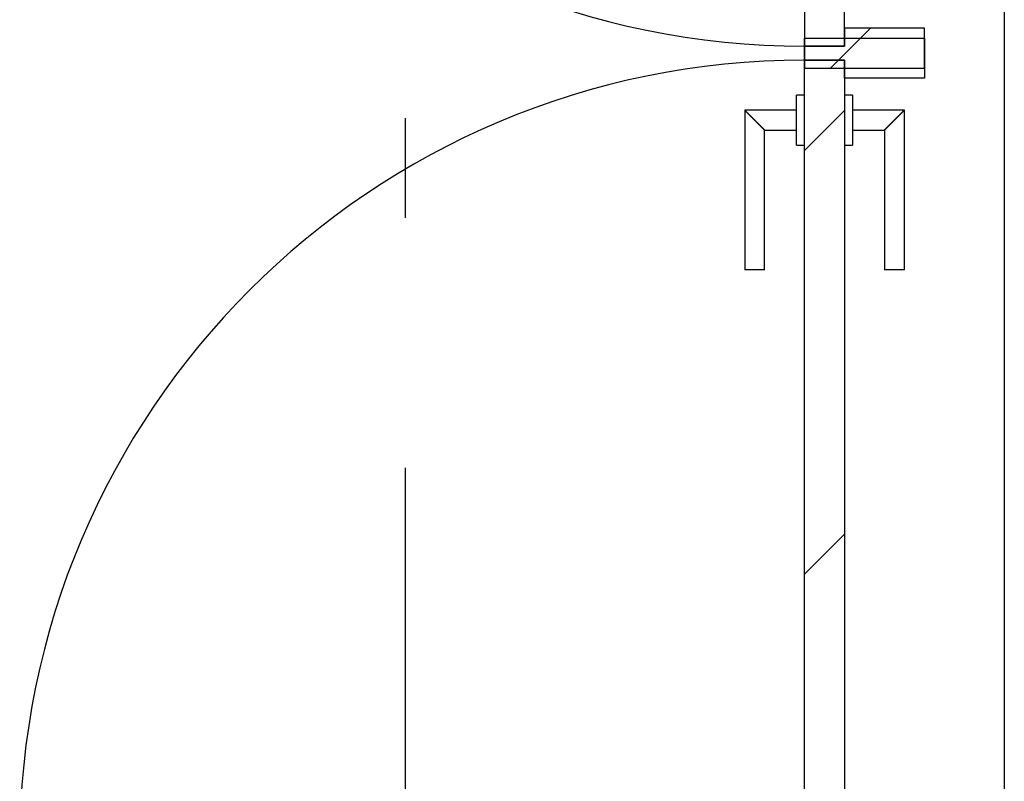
# Model space of a CAD drawing. Extents: x 2 to 87, y -108 to 11.
# Tile 55 of 256: x 27.042 to 28.028, y -78.022 to -77.259. Entities that reach past the tile are written whole.
import ezdxf

# ---------------------------------------------------------------- set-up
doc = ezdxf.new("R2010")
doc.units = 0
doc.header["$MEASUREMENT"] = 0
doc.linetypes.add('DASHDOT', pattern=[1, 0.5, -0.25, 0, -0.25])
for name, color, linetype in [('13', 7, 'CONTINUOUS'), ('16', 7, 'CONTINUOUS'), ('30', 7, 'CONTINUOUS'), ('5', 7, 'CONTINUOUS'), ('8', 7, 'CONTINUOUS')]:
    doc.layers.add(name, color=color, linetype=linetype)

msp = doc.modelspace()

# ---------------------------------------------------------------- linework, layer by layer
at = {"layer": '13', "color": 62, "linetype": 'Continuous'}
msp.add_line((28.0276, -76.4775), (28.0276, -78.1075), dxfattribs=at)
at = {"layer": '16', "color": 62, "linetype": 'Continuous'}
for centre, start, end in [((27.8276, -76.4995), 180, 270), ((27.8276, -78.0855), 90, 180)]:
    msp.add_arc(centre, 0.786, start, end, dxfattribs=at)
at = {"layer": '30', "color": 62, "linetype": 'Continuous'}
for p, q in [((27.9476, -77.2675), (27.8676, -77.2675)), ((27.8676, -77.2675), (27.8676, -77.2855)), ((27.9476, -77.3075), (27.9476, -77.2675)), ((27.8276, -77.2775), (27.9476, -77.2775)), ((27.8276, -77.2995), (27.8276, -77.2775)), ((27.9476, -77.2775), (27.9476, -77.3175)), ((27.8676, -77.2855), (27.8276, -77.2855)), ((27.8276, -77.2855), (27.8276, -77.3075)), ((27.8676, -77.2995), (27.8276, -77.2995)), ((27.8676, -77.3175), (27.8676, -77.2995)), ((27.8276, -77.3075), (27.9476, -77.3075)), ((27.9476, -77.3175), (27.8676, -77.3175))]:
    msp.add_line(p, q, dxfattribs=at)
at = {"layer": '5', "color": 7, "linetype": 'DASHDOT'}
msp.add_line((27.4276, -7.3075), (27.4276, -96.5075), dxfattribs=at)
at = {"layer": '8', "color": 62, "linetype": 'Continuous'}
for p, q in [((27.8276, -76.4995), (27.8276, -77.2855)), ((27.8676, -77.2855), (27.8676, -76.4995)), ((27.8535, -77.3075), (27.8935, -77.2675)), ((27.8615, -77.2995), (27.8835, -77.2775)), ((27.8276, -77.2855), (27.8676, -77.2855)), ((27.8276, -77.2995), (27.8676, -77.2995)), ((27.8276, -78.0855), (27.8276, -77.2995)), ((27.8676, -77.2995), (27.8676, -78.0855)), ((27.8276, -77.3345), (27.8196, -77.3345)), ((27.8196, -77.3845), (27.8196, -77.3345)), ((27.8756, -77.3345), (27.8676, -77.3345)), ((27.8756, -77.3345), (27.8756, -77.3845)), ((27.8196, -77.3495), (27.7676, -77.3495)), ((27.7676, -77.3495), (27.7676, -77.5095)), ((27.8276, -77.39), (27.8676, -77.35)), ((27.9276, -77.3495), (27.8756, -77.3495)), ((27.9276, -77.5095), (27.9276, -77.3495)), ((27.7876, -77.3695), (27.8196, -77.3695)), ((27.7876, -77.5095), (27.7876, -77.3695)), ((27.8756, -77.3695), (27.9076, -77.3695)), ((27.9076, -77.3695), (27.9076, -77.5095)), ((27.8196, -77.3845), (27.8276, -77.3845)), ((27.8676, -77.3845), (27.8756, -77.3845)), ((27.7876, -77.5095), (27.7676, -77.5095)), ((27.9276, -77.5095), (27.9076, -77.5095)), ((27.8276, -77.8142), (27.8676, -77.7742))]:
    msp.add_line(p, q, dxfattribs=at)
for points in [[(27.7676, -77.3495), (27.7677, -77.3495), (27.7677, -77.3496), (27.7677, -77.3496), (27.7677, -77.3496), (27.7677, -77.3496), (27.7677, -77.3496), (27.7677, -77.3496), (27.7677, -77.3496), (27.7677, -77.3496), (27.7677, -77.3496), (27.7677, -77.3496), (27.7677, -77.3496), (27.7677, -77.3496), (27.7677, -77.3496), (27.7677, -77.3496), (27.7677, -77.3496), (27.7677, -77.3496), (27.7677, -77.3496), (27.7677, -77.3496), (27.7677, -77.3496), (27.7677, -77.3496), (27.7677, -77.3496), (27.7677, -77.3496), (27.7677, -77.3496), (27.7677, -77.3496), (27.7677, -77.3496), (27.7677, -77.3496), (27.7677, -77.3496), (27.7678, -77.3497), (27.7678, -77.3497), (27.7678, -77.3497), (27.7678, -77.3497), (27.7678, -77.3497), (27.7678, -77.3497), (27.7678, -77.3497), (27.7678, -77.3497), (27.7678, -77.3497), (27.7678, -77.3497), (27.7678, -77.3497), (27.7678, -77.3497), (27.7678, -77.3497), (27.7678, -77.3497), (27.7678, -77.3497), (27.7678, -77.3497), (27.7678, -77.3497), (27.7678, -77.3497), (27.7679, -77.3497), (27.7679, -77.3498), (27.7679, -77.3498), (27.7679, -77.3498), (27.7679, -77.3498), (27.7679, -77.3498), (27.7679, -77.3498), (27.7679, -77.3498), (27.7679, -77.3498), (27.7679, -77.3498), (27.7679, -77.3498), (27.7679, -77.3498), (27.7679, -77.3498), (27.7679, -77.3498), (27.7679, -77.3498), (27.7679, -77.3498), (27.768, -77.3499), (27.7681, -77.35), (27.7681, -77.35), (27.7681, -77.35), (27.7681, -77.35), (27.7681, -77.35), (27.7681, -77.35), (27.7681, -77.35), (27.7681, -77.35), (27.7681, -77.35), (27.7681, -77.35), (27.7681, -77.35), (27.7682, -77.35), (27.7682, -77.3501), (27.7682, -77.3501), (27.7682, -77.3501), (27.7682, -77.3501), (27.7682, -77.3501), (27.7682, -77.3501), (27.7682, -77.3501), (27.7682, -77.3501), (27.7682, -77.3501), (27.7682, -77.3501), (27.7683, -77.3502), (27.7683, -77.3502), (27.7683, -77.3502), (27.7683, -77.3502), (27.7683, -77.3502), (27.7683, -77.3502), (27.7683, -77.3502), (27.7683, -77.3502), (27.7683, -77.3502), (27.7683, -77.3502), (27.7684, -77.3503), (27.7684, -77.3503), (27.7684, -77.3503), (27.7684, -77.3503), (27.7684, -77.3503), (27.7684, -77.3503), (27.7684, -77.3503), (27.7684, -77.3503), (27.7684, -77.3503), (27.7684, -77.3503), (27.7685, -77.3504), (27.7685, -77.3504), (27.7685, -77.3504), (27.7685, -77.3504), (27.7685, -77.3504), (27.7685, -77.3504), (27.7685, -77.3504), (27.7685, -77.3504), (27.7686, -77.3505), (27.7686, -77.3505), (27.7686, -77.3505), (27.7686, -77.3505), (27.7686, -77.3505), (27.7686, -77.3505), (27.7686, -77.3505), (27.7686, -77.3505), (27.7686, -77.3505), (27.7687, -77.3506), (27.7687, -77.3506), (27.7687, -77.3506), (27.7687, -77.3506), (27.7687, -77.3506), (27.7687, -77.3506), (27.7687, -77.3506), (27.7687, -77.3506), (27.7688, -77.3507), (27.7688, -77.3507), (27.7688, -77.3507), (27.7688, -77.3507), (27.7688, -77.3507), (27.7688, -77.3507), (27.7688, -77.3507), (27.7688, -77.3507), (27.7689, -77.3508), (27.7689, -77.3508), (27.7689, -77.3508), (27.7689, -77.3508), (27.7689, -77.3508), (27.7689, -77.3508), (27.7689, -77.3508), (27.7691, -77.351), (27.7692, -77.3511), (27.7692, -77.3511), (27.7692, -77.3511), (27.7692, -77.3511), (27.7692, -77.3511), (27.7692, -77.3511), (27.7692, -77.3511), (27.7693, -77.3512), (27.7693, -77.3512), (27.7693, -77.3512), (27.7693, -77.3512), (27.7693, -77.3512), (27.7693, -77.3512), (27.7693, -77.3512), (27.7694, -77.3513), (27.7694, -77.3513), (27.7694, -77.3513), (27.7694, -77.3513), (27.7694, -77.3513), (27.7694, -77.3513), (27.7695, -77.3514), (27.7695, -77.3514), (27.7695, -77.3514), (27.7695, -77.3514), (27.7695, -77.3514), (27.7695, -77.3514), (27.7696, -77.3515), (27.7696, -77.3515), (27.7696, -77.3515), (27.7696, -77.3515), (27.7696, -77.3515), (27.7696, -77.3515), (27.7697, -77.3516), (27.7697, -77.3516), (27.7697, -77.3516), (27.7697, -77.3516), (27.7697, -77.3516), (27.7697, -77.3516), (27.7698, -77.3517), (27.7698, -77.3517), (27.7698, -77.3517), (27.7698, -77.3517), (27.7698, -77.3517), (27.7698, -77.3517), (27.7699, -77.3518), (27.7699, -77.3518), (27.7699, -77.3518), (27.7699, -77.3518), (27.7699, -77.3518), (27.7699, -77.3518), (27.77, -77.3519), (27.77, -77.3519), (27.77, -77.3519), (27.77, -77.3519), (27.77, -77.3519), (27.7701, -77.352), (27.7701, -77.352), (27.7701, -77.352), (27.7701, -77.352), (27.7701, -77.352), (27.7701, -77.352), (27.7702, -77.3521), (27.7702, -77.3521), (27.7702, -77.3521), (27.7702, -77.3521), (27.7702, -77.3521), (27.7703, -77.3522), (27.7703, -77.3522), (27.7703, -77.3522), (27.7703, -77.3522), (27.7703, -77.3522), (27.7703, -77.3522), (27.7704, -77.3523), (27.7704, -77.3523), (27.7704, -77.3523), (27.7704, -77.3523), (27.7704, -77.3523), (27.7705, -77.3524), (27.7705, -77.3524), (27.7705, -77.3524), (27.7705, -77.3524), (27.7705, -77.3524), (27.7706, -77.3525), (27.7706, -77.3525), (27.7706, -77.3525), (27.7706, -77.3525), (27.7706, -77.3525), (27.7707, -77.3526), (27.7707, -77.3526), (27.7707, -77.3526), (27.7707, -77.3526), (27.7707, -77.3526), (27.7707, -77.3526), (27.7709, -77.3528), (27.771, -77.3529), (27.771, -77.3529), (27.771, -77.3529), (27.771, -77.3529), (27.771, -77.3529), (27.7711, -77.353), (27.7711, -77.353), (27.7711, -77.353), (27.7711, -77.353), (27.7711, -77.353), (27.7712, -77.3531), (27.7712, -77.3531), (27.7712, -77.3531), (27.7712, -77.3531), (27.7712, -77.3531), (27.7713, -77.3532), (27.7713, -77.3532), (27.7713, -77.3532), (27.7713, -77.3532), (27.7713, -77.3532), (27.7714, -77.3533), (27.7714, -77.3533), (27.7714, -77.3533), (27.7714, -77.3533), (27.7715, -77.3534), (27.7715, -77.3534), (27.7715, -77.3534), (27.7715, -77.3534), (27.7715, -77.3534), (27.7716, -77.3535), (27.7716, -77.3535), (27.7716, -77.3535), (27.7716, -77.3535), (27.7717, -77.3536), (27.7717, -77.3536), (27.7717, -77.3536), (27.7717, -77.3536), (27.7717, -77.3536), (27.7718, -77.3537), (27.7718, -77.3537), (27.7718, -77.3537), (27.7718, -77.3537), (27.7719, -77.3537), (27.7719, -77.3538), (27.7719, -77.3538), (27.7719, -77.3538), (27.7719, -77.3538), (27.772, -77.3539), (27.772, -77.3539), (27.772, -77.3539), (27.772, -77.3539), (27.7721, -77.354), (27.7721, -77.354), (27.7721, -77.354), (27.7721, -77.354), (27.7721, -77.354), (27.7722, -77.3541), (27.7722, -77.3541), (27.7722, -77.3541), (27.7722, -77.3541), (27.7723, -77.3542), (27.7723, -77.3542), (27.7723, -77.3542), (27.7723, -77.3542), (27.7724, -77.3543), (27.7724, -77.3543), (27.7724, -77.3543), (27.7724, -77.3543), (27.7724, -77.3543), (27.7725, -77.3544), (27.7725, -77.3544), (27.7725, -77.3544), (27.7725, -77.3544), (27.7726, -77.3545), (27.7726, -77.3545), (27.7726, -77.3545), (27.7726, -77.3545), (27.7727, -77.3546), (27.7727, -77.3546), (27.7727, -77.3546), (27.7727, -77.3546), (27.7728, -77.3547), (27.7728, -77.3547), (27.7728, -77.3547), (27.7728, -77.3547), (27.7728, -77.3547), (27.7729, -77.3548), (27.7729, -77.3548), (27.7729, -77.3548), (27.7729, -77.3548), (27.773, -77.3549), (27.7731, -77.355), (27.7731, -77.355), (27.7731, -77.355), (27.7731, -77.355), (27.7732, -77.3551), (27.7732, -77.3551), (27.7732, -77.3551), (27.7732, -77.3551), (27.7733, -77.3552), (27.7733, -77.3552), (27.7733, -77.3552), (27.7733, -77.3552), (27.7734, -77.3553), (27.7734, -77.3553), (27.7734, -77.3553), (27.7734, -77.3553), (27.7735, -77.3554), (27.7735, -77.3554), (27.7735, -77.3554), (27.7735, -77.3554), (27.7736, -77.3555), (27.7736, -77.3555), (27.7736, -77.3555), (27.7736, -77.3555), (27.7737, -77.3556), (27.7737, -77.3556), (27.7737, -77.3556), (27.7737, -77.3556), (27.7738, -77.3557), (27.7738, -77.3557), (27.7738, -77.3557), (27.7738, -77.3557), (27.7739, -77.3558), (27.7739, -77.3558), (27.7739, -77.3558), (27.7739, -77.3558), (27.774, -77.3559), (27.774, -77.3559), (27.774, -77.3559), (27.774, -77.3559), (27.7741, -77.356), (27.7741, -77.356), (27.7741, -77.356), (27.7741, -77.356), (27.7742, -77.3561), (27.7742, -77.3561), (27.7742, -77.3561), (27.7742, -77.3561), (27.7743, -77.3562), (27.7743, -77.3562), (27.7743, -77.3562), (27.7743, -77.3562), (27.7744, -77.3563), (27.7744, -77.3563), (27.7744, -77.3563), (27.7745, -77.3563), (27.7745, -77.3564), (27.7745, -77.3564), (27.7745, -77.3564), (27.7746, -77.3565), (27.7746, -77.3565), (27.7746, -77.3565), (27.7746, -77.3565), (27.7747, -77.3566), (27.7747, -77.3566), (27.7747, -77.3566), (27.7747, -77.3566), (27.7748, -77.3567), (27.7748, -77.3567), (27.7748, -77.3567), (27.7748, -77.3567), (27.7749, -77.3568), (27.7749, -77.3568), (27.7749, -77.3568), (27.7749, -77.3568), (27.775, -77.3569), (27.775, -77.3569), (27.775, -77.3569), (27.775, -77.3569), (27.7751, -77.357), (27.7751, -77.357), (27.7751, -77.357), (27.7752, -77.3571), (27.7752, -77.3571), (27.7752, -77.3571), (27.7752, -77.3571), (27.7753, -77.3572), (27.7753, -77.3572), (27.7753, -77.3572), (27.7753, -77.3572), (27.7754, -77.3573), (27.7754, -77.3573), (27.7754, -77.3573), (27.7754, -77.3573), (27.7755, -77.3574), (27.7755, -77.3574), (27.7755, -77.3574), (27.7756, -77.3575), (27.7757, -77.3576), (27.7757, -77.3576), (27.7757, -77.3576), (27.7757, -77.3576), (27.7758, -77.3577), (27.7758, -77.3577), (27.7758, -77.3577), (27.7758, -77.3577), (27.7759, -77.3578), (27.7759, -77.3578), (27.7759, -77.3578), (27.776, -77.3579), (27.776, -77.3579), (27.776, -77.3579), (27.776, -77.3579), (27.7761, -77.358), (27.7761, -77.358), (27.7761, -77.358), (27.7761, -77.358), (27.7762, -77.3581), (27.7762, -77.3581), (27.7762, -77.3581), (27.7763, -77.3582), (27.7763, -77.3582), (27.7763, -77.3582), (27.7763, -77.3582), (27.7764, -77.3583), (27.7764, -77.3583), (27.7764, -77.3583), (27.7764, -77.3583), (27.7765, -77.3584), (27.7765, -77.3584), (27.7765, -77.3584), (27.7766, -77.3585), (27.7766, -77.3585), (27.7766, -77.3585), (27.7766, -77.3585), (27.7767, -77.3586), (27.7767, -77.3586), (27.7767, -77.3586), (27.7767, -77.3586), (27.7768, -77.3587), (27.7768, -77.3587), (27.7768, -77.3587), (27.7769, -77.3588), (27.7769, -77.3588), (27.7769, -77.3588), (27.7769, -77.3588), (27.777, -77.3589), (27.777, -77.3589), (27.777, -77.3589), (27.777, -77.3589), (27.7771, -77.359), (27.7771, -77.359), (27.7771, -77.359), (27.7772, -77.3591), (27.7772, -77.3591), (27.7772, -77.3591), (27.7772, -77.3591), (27.7773, -77.3592), (27.7773, -77.3592), (27.7773, -77.3592), (27.7773, -77.3592), (27.7774, -77.3593), (27.7774, -77.3593), (27.7774, -77.3593), (27.7775, -77.3594), (27.7775, -77.3594), (27.7775, -77.3594), (27.7775, -77.3594), (27.7776, -77.3595), (27.7776, -77.3595), (27.7776, -77.3595), (27.7776, -77.3595), (27.7777, -77.3596), (27.7777, -77.3596), (27.7777, -77.3596), (27.7777, -77.3597), (27.7778, -77.3597), (27.7778, -77.3597), (27.7778, -77.3597), (27.7779, -77.3598), (27.7779, -77.3598), (27.7779, -77.3598), (27.7779, -77.3598), (27.778, -77.3599), (27.778, -77.3599), (27.778, -77.3599), (27.778, -77.36), (27.7781, -77.36), (27.7781, -77.36), (27.7781, -77.36), (27.7783, -77.3602), (27.7783, -77.3603), (27.7784, -77.3603), (27.7784, -77.3603), (27.7784, -77.3603), (27.7785, -77.3604), (27.7785, -77.3604), (27.7785, -77.3604), (27.7785, -77.3604), (27.7786, -77.3605), (27.7786, -77.3605), (27.7786, -77.3605), (27.7786, -77.3605), (27.7787, -77.3606), (27.7787, -77.3606), (27.7787, -77.3606), (27.7788, -77.3607), (27.7788, -77.3607), (27.7788, -77.3607), (27.7788, -77.3607), (27.7789, -77.3608), (27.7789, -77.3608), (27.7789, -77.3608), (27.7789, -77.3608), (27.779, -77.3609), (27.779, -77.3609), (27.779, -77.3609), (27.7791, -77.361), (27.7791, -77.361), (27.7791, -77.361), (27.7791, -77.361), (27.7792, -77.3611), (27.7792, -77.3611), (27.7792, -77.3611), (27.7792, -77.3611), (27.7793, -77.3612), (27.7793, -77.3612), (27.7793, -77.3612), (27.7794, -77.3613), (27.7794, -77.3613), (27.7794, -77.3613), (27.7794, -77.3613), (27.7795, -77.3614), (27.7795, -77.3614), (27.7795, -77.3614), (27.7795, -77.3614), (27.7796, -77.3615), (27.7796, -77.3615), (27.7796, -77.3615), (27.7796, -77.3615), (27.7797, -77.3616), (27.7797, -77.3616), (27.7797, -77.3616), (27.7798, -77.3617), (27.7798, -77.3617), (27.7798, -77.3617), (27.7798, -77.3617), (27.7799, -77.3618), (27.7799, -77.3618), (27.7799, -77.3618), (27.7799, -77.3618), (27.78, -77.3619), (27.78, -77.3619), (27.78, -77.3619), (27.78, -77.3619), (27.7801, -77.362), (27.7801, -77.362), (27.7801, -77.362), (27.7802, -77.3621), (27.7802, -77.3621), (27.7802, -77.3621), (27.7802, -77.3621), (27.7803, -77.3622), (27.7803, -77.3622), (27.7803, -77.3622), (27.7803, -77.3622), (27.7804, -77.3623), (27.7804, -77.3623), (27.7804, -77.3623), (27.7804, -77.3623), (27.7805, -77.3624), (27.7805, -77.3624), (27.7805, -77.3624), (27.7805, -77.3624), (27.7806, -77.3625), (27.7806, -77.3625), (27.7806, -77.3625), (27.7806, -77.3625), (27.7807, -77.3626), (27.7807, -77.3626), (27.7807, -77.3626), (27.7808, -77.3627), (27.7808, -77.3627), (27.7808, -77.3627), (27.7808, -77.3627), (27.7809, -77.3628), (27.781, -77.3629), (27.781, -77.3629), (27.781, -77.3629), (27.781, -77.3629), (27.7811, -77.363), (27.7811, -77.363), (27.7811, -77.363), (27.7811, -77.363), (27.7812, -77.3631), (27.7812, -77.3631), (27.7812, -77.3631), (27.7812, -77.3631), (27.7813, -77.3632), (27.7813, -77.3632), (27.7813, -77.3632), (27.7813, -77.3632), (27.7814, -77.3633), (27.7814, -77.3633), (27.7814, -77.3633), (27.7814, -77.3633), (27.7815, -77.3634), (27.7815, -77.3634), (27.7815, -77.3634), (27.7815, -77.3634), (27.7816, -77.3635), (27.7816, -77.3635), (27.7816, -77.3635), (27.7816, -77.3635), (27.7817, -77.3636), (27.7817, -77.3636), (27.7817, -77.3636), (27.7817, -77.3636), (27.7818, -77.3637), (27.7818, -77.3637), (27.7818, -77.3637), (27.7818, -77.3637), (27.7819, -77.3638), (27.7819, -77.3638), (27.7819, -77.3638), (27.7819, -77.3638), (27.782, -77.3639), (27.782, -77.3639), (27.782, -77.3639), (27.782, -77.3639), (27.7821, -77.364), (27.7821, -77.364), (27.7821, -77.364), (27.7821, -77.364), (27.7822, -77.3641), (27.7822, -77.3641), (27.7822, -77.3641), (27.7822, -77.3641), (27.7823, -77.3642), (27.7823, -77.3642), (27.7823, -77.3642), (27.7823, -77.3642), (27.7824, -77.3643), (27.7824, -77.3643), (27.7824, -77.3643), (27.7824, -77.3643), (27.7825, -77.3644), (27.7825, -77.3644), (27.7825, -77.3644), (27.7825, -77.3644), (27.7825, -77.3644), (27.7826, -77.3645), (27.7826, -77.3645), (27.7826, -77.3645), (27.7826, -77.3645), (27.7827, -77.3646), (27.7827, -77.3646), (27.7827, -77.3646), (27.7827, -77.3646), (27.7828, -77.3647), (27.7828, -77.3647), (27.7828, -77.3647), (27.7828, -77.3647), (27.7828, -77.3648), (27.7829, -77.3648), (27.7829, -77.3648), (27.7829, -77.3648), (27.7829, -77.3648), (27.783, -77.3649), (27.783, -77.3649), (27.783, -77.3649), (27.783, -77.3649), (27.7831, -77.365), (27.7831, -77.365), (27.7831, -77.365), (27.7831, -77.365), (27.7831, -77.365), (27.7832, -77.3651), (27.7832, -77.3651), (27.7832, -77.3651), (27.7832, -77.3651), (27.7833, -77.3652), (27.7833, -77.3652), (27.7833, -77.3652), (27.7833, -77.3652), (27.7833, -77.3653), (27.7834, -77.3653), (27.7834, -77.3653), (27.7834, -77.3653), (27.7834, -77.3653), (27.7835, -77.3654), (27.7835, -77.3654), (27.7835, -77.3654), (27.7835, -77.3654), (27.7835, -77.3655), (27.7836, -77.3655), (27.7836, -77.3655), (27.7836, -77.3655), (27.7836, -77.3655), (27.7837, -77.3656), (27.7837, -77.3656), (27.7837, -77.3656), (27.7837, -77.3656), (27.7837, -77.3656), (27.7838, -77.3657), (27.7838, -77.3657), (27.7838, -77.3657), (27.7838, -77.3657), (27.7839, -77.3658), (27.7839, -77.3658), (27.7839, -77.3658), (27.7839, -77.3658), (27.7839, -77.3658), (27.784, -77.3659), (27.784, -77.3659), (27.784, -77.3659), (27.784, -77.3659), (27.784, -77.3659), (27.7841, -77.366), (27.7841, -77.366), (27.7841, -77.366), (27.7841, -77.366), (27.7841, -77.366), (27.7842, -77.3661), (27.7842, -77.3661), (27.7842, -77.3661), (27.7842, -77.3661), (27.7843, -77.3661), (27.7843, -77.3662), (27.7843, -77.3662), (27.7843, -77.3662), (27.7843, -77.3662), (27.7844, -77.3663), (27.7844, -77.3663), (27.7844, -77.3663), (27.7844, -77.3663), (27.7844, -77.3663), (27.7845, -77.3664), (27.7845, -77.3664), (27.7845, -77.3664), (27.7845, -77.3664), (27.7845, -77.3664), (27.7846, -77.3664), (27.7846, -77.3665), (27.7846, -77.3665), (27.7846, -77.3665), (27.7846, -77.3665), (27.7846, -77.3665), (27.7847, -77.3666), (27.7847, -77.3666), (27.7847, -77.3666), (27.7847, -77.3666), (27.7847, -77.3666), (27.7848, -77.3667), (27.7848, -77.3667), (27.7848, -77.3667), (27.7848, -77.3667), (27.7848, -77.3667), (27.7849, -77.3668), (27.7849, -77.3668), (27.7849, -77.3668), (27.7849, -77.3668), (27.7849, -77.3668), (27.7849, -77.3669), (27.785, -77.3669), (27.785, -77.3669), (27.785, -77.3669), (27.785, -77.3669), (27.785, -77.3669), (27.7851, -77.367), (27.7851, -77.367), (27.7851, -77.367), (27.7851, -77.367), (27.7851, -77.367), (27.7851, -77.3671), (27.7852, -77.3671), (27.7852, -77.3671), (27.7852, -77.3671), (27.7852, -77.3671), (27.7852, -77.3671), (27.7853, -77.3672), (27.7854, -77.3673), (27.7854, -77.3673), (27.7854, -77.3673), (27.7854, -77.3673), (27.7854, -77.3673), (27.7854, -77.3673), (27.7855, -77.3674), (27.7855, -77.3674), (27.7855, -77.3674), (27.7855, -77.3674), (27.7855, -77.3674), (27.7855, -77.3674), (27.7856, -77.3675), (27.7856, -77.3675), (27.7856, -77.3675), (27.7856, -77.3675), (27.7856, -77.3675), (27.7856, -77.3675), (27.7857, -77.3676), (27.7857, -77.3676), (27.7857, -77.3676), (27.7857, -77.3676), (27.7857, -77.3676), (27.7857, -77.3676), (27.7858, -77.3677), (27.7858, -77.3677), (27.7858, -77.3677), (27.7858, -77.3677), (27.7858, -77.3677), (27.7858, -77.3677), (27.7859, -77.3678), (27.7859, -77.3678), (27.7859, -77.3678), (27.7859, -77.3678), (27.7859, -77.3678), (27.7859, -77.3678), (27.7859, -77.3678), (27.786, -77.3679), (27.786, -77.3679), (27.786, -77.3679), (27.786, -77.3679), (27.786, -77.3679), (27.786, -77.3679), (27.786, -77.3679), (27.7861, -77.368), (27.7861, -77.368), (27.7861, -77.368), (27.7861, -77.368), (27.7861, -77.368), (27.7861, -77.368), (27.7861, -77.368), (27.7862, -77.3681), (27.7862, -77.3681), (27.7862, -77.3681), (27.7862, -77.3681), (27.7862, -77.3681), (27.7862, -77.3681), (27.7862, -77.3681), (27.7863, -77.3682), (27.7863, -77.3682), (27.7863, -77.3682), (27.7863, -77.3682), (27.7863, -77.3682), (27.7863, -77.3682), (27.7863, -77.3682), (27.7864, -77.3683), (27.7864, -77.3683), (27.7864, -77.3683), (27.7864, -77.3683), (27.7864, -77.3683), (27.7864, -77.3683), (27.7864, -77.3683), (27.7864, -77.3683), (27.7865, -77.3684), (27.7865, -77.3684), (27.7865, -77.3684), (27.7865, -77.3684), (27.7865, -77.3684), (27.7865, -77.3684), (27.7865, -77.3684), (27.7865, -77.3684), (27.7866, -77.3685), (27.7866, -77.3685), (27.7866, -77.3685), (27.7866, -77.3685), (27.7866, -77.3685), (27.7866, -77.3685), (27.7866, -77.3685), (27.7866, -77.3685), (27.7866, -77.3686), (27.7867, -77.3686), (27.7867, -77.3686), (27.7867, -77.3686), (27.7867, -77.3686), (27.7867, -77.3686), (27.7867, -77.3686), (27.7867, -77.3686), (27.7867, -77.3686), (27.7868, -77.3687), (27.7869, -77.3688), (27.7869, -77.3688), (27.7869, -77.3688), (27.7869, -77.3688), (27.7869, -77.3688), (27.7869, -77.3688), (27.7869, -77.3688), (27.7869, -77.3688), (27.7869, -77.3688), (27.7869, -77.3688), (27.787, -77.3689), (27.787, -77.3689), (27.787, -77.3689), (27.787, -77.3689), (27.787, -77.3689), (27.787, -77.3689), (27.787, -77.3689), (27.787, -77.3689), (27.787, -77.3689), (27.787, -77.3689), (27.7871, -77.369), (27.7871, -77.369), (27.7871, -77.369), (27.7871, -77.369), (27.7871, -77.369), (27.7871, -77.369), (27.7871, -77.369), (27.7871, -77.369), (27.7871, -77.369), (27.7871, -77.369), (27.7871, -77.369), (27.7871, -77.369), (27.7872, -77.3691), (27.7872, -77.3691), (27.7872, -77.3691), (27.7872, -77.3691), (27.7872, -77.3691), (27.7872, -77.3691), (27.7872, -77.3691), (27.7872, -77.3691), (27.7872, -77.3691), (27.7872, -77.3691), (27.7872, -77.3691), (27.7872, -77.3691), (27.7872, -77.3691), (27.7873, -77.3692), (27.7873, -77.3692), (27.7873, -77.3692), (27.7873, -77.3692), (27.7873, -77.3692), (27.7873, -77.3692), (27.7873, -77.3692), (27.7873, -77.3692), (27.7873, -77.3692), (27.7873, -77.3692), (27.7873, -77.3692), (27.7873, -77.3692), (27.7873, -77.3692), (27.7873, -77.3692), (27.7873, -77.3692), (27.7874, -77.3693), (27.7874, -77.3693), (27.7874, -77.3693), (27.7874, -77.3693), (27.7874, -77.3693), (27.7874, -77.3693), (27.7874, -77.3693), (27.7874, -77.3693), (27.7874, -77.3693), (27.7874, -77.3693), (27.7874, -77.3693), (27.7874, -77.3693), (27.7874, -77.3693), (27.7874, -77.3693), (27.7874, -77.3693), (27.7874, -77.3693), (27.7874, -77.3693), (27.7874, -77.3693), (27.7874, -77.3693), (27.7875, -77.3694), (27.7876, -77.3695)], [(27.9076, -77.3695), (27.9077, -77.3695), (27.9077, -77.3694), (27.9077, -77.3694), (27.9077, -77.3694), (27.9077, -77.3694), (27.9077, -77.3694), (27.9077, -77.3694), (27.9077, -77.3694), (27.9077, -77.3694), (27.9077, -77.3694), (27.9077, -77.3694), (27.9077, -77.3694), (27.9077, -77.3694), (27.9077, -77.3694), (27.9077, -77.3694), (27.9077, -77.3694), (27.9077, -77.3694), (27.9077, -77.3694), (27.9077, -77.3694), (27.9077, -77.3694), (27.9077, -77.3694), (27.9077, -77.3694), (27.9077, -77.3694), (27.9077, -77.3694), (27.9077, -77.3694), (27.9077, -77.3694), (27.9077, -77.3694), (27.9077, -77.3694), (27.9078, -77.3693), (27.9078, -77.3693), (27.9078, -77.3693), (27.9078, -77.3693), (27.9078, -77.3693), (27.9078, -77.3693), (27.9078, -77.3693), (27.9078, -77.3693), (27.9078, -77.3693), (27.9078, -77.3693), (27.9078, -77.3693), (27.9078, -77.3693), (27.9078, -77.3693), (27.9078, -77.3693), (27.9078, -77.3693), (27.9078, -77.3693), (27.9078, -77.3693), (27.9078, -77.3693), (27.9078, -77.3693), (27.9079, -77.3692), (27.9079, -77.3692), (27.9079, -77.3692), (27.9079, -77.3692), (27.9079, -77.3692), (27.9079, -77.3692), (27.9079, -77.3692), (27.9079, -77.3692), (27.9079, -77.3692), (27.9079, -77.3692), (27.9079, -77.3692), (27.9079, -77.3692), (27.9079, -77.3692), (27.9079, -77.3692), (27.9079, -77.3692), (27.908, -77.3691), (27.9081, -77.369), (27.9081, -77.369), (27.9081, -77.369), (27.9081, -77.369), (27.9081, -77.369), (27.9081, -77.369), (27.9081, -77.369), (27.9081, -77.369), (27.9081, -77.369), (27.9081, -77.369), (27.9081, -77.369), (27.9081, -77.369), (27.9082, -77.3689), (27.9082, -77.3689), (27.9082, -77.3689), (27.9082, -77.3689), (27.9082, -77.3689), (27.9082, -77.3689), (27.9082, -77.3689), (27.9082, -77.3689), (27.9082, -77.3689), (27.9082, -77.3689), (27.9083, -77.3688), (27.9083, -77.3688), (27.9083, -77.3688), (27.9083, -77.3688), (27.9083, -77.3688), (27.9083, -77.3688), (27.9083, -77.3688), (27.9083, -77.3688), (27.9083, -77.3688), (27.9083, -77.3688), (27.9084, -77.3687), (27.9084, -77.3687), (27.9084, -77.3687), (27.9084, -77.3687), (27.9084, -77.3687), (27.9084, -77.3687), (27.9084, -77.3687), (27.9084, -77.3687), (27.9084, -77.3687), (27.9084, -77.3687), (27.9085, -77.3686), (27.9085, -77.3686), (27.9085, -77.3686), (27.9085, -77.3686), (27.9085, -77.3686), (27.9085, -77.3686), (27.9085, -77.3686), (27.9085, -77.3686), (27.9086, -77.3686), (27.9086, -77.3685), (27.9086, -77.3685), (27.9086, -77.3685), (27.9086, -77.3685), (27.9086, -77.3685), (27.9086, -77.3685), (27.9086, -77.3685), (27.9086, -77.3685), (27.9087, -77.3684), (27.9087, -77.3684), (27.9087, -77.3684), (27.9087, -77.3684), (27.9087, -77.3684), (27.9087, -77.3684), (27.9087, -77.3684), (27.9087, -77.3684), (27.9088, -77.3683), (27.9088, -77.3683), (27.9088, -77.3683), (27.9088, -77.3683), (27.9088, -77.3683), (27.9088, -77.3683), (27.9088, -77.3683), (27.9088, -77.3683), (27.9089, -77.3682), (27.9089, -77.3682), (27.9089, -77.3682), (27.9089, -77.3682), (27.9089, -77.3682), (27.9089, -77.3682), (27.9089, -77.3682), (27.909, -77.3681), (27.909, -77.3681), (27.909, -77.3681), (27.909, -77.3681), (27.909, -77.3681), (27.909, -77.3681), (27.909, -77.3681), (27.9091, -77.368), (27.9092, -77.3679), (27.9092, -77.3679), (27.9092, -77.3679), (27.9092, -77.3679), (27.9092, -77.3679), (27.9092, -77.3679), (27.9092, -77.3679), (27.9093, -77.3678), (27.9093, -77.3678), (27.9093, -77.3678), (27.9093, -77.3678), (27.9093, -77.3678), (27.9093, -77.3678), (27.9093, -77.3678), (27.9094, -77.3677), (27.9094, -77.3677), (27.9094, -77.3677), (27.9094, -77.3677), (27.9094, -77.3677), (27.9094, -77.3677), (27.9095, -77.3676), (27.9095, -77.3676), (27.9095, -77.3676), (27.9095, -77.3676), (27.9095, -77.3676), (27.9095, -77.3676), (27.9096, -77.3675), (27.9096, -77.3675), (27.9096, -77.3675), (27.9096, -77.3675), (27.9096, -77.3675), (27.9096, -77.3675), (27.9097, -77.3674), (27.9097, -77.3674), (27.9097, -77.3674), (27.9097, -77.3674), (27.9097, -77.3674), (27.9097, -77.3674), (27.9098, -77.3673), (27.9098, -77.3673), (27.9098, -77.3673), (27.9098, -77.3673), (27.9098, -77.3673), (27.9098, -77.3673), (27.9099, -77.3672), (27.9099, -77.3672), (27.9099, -77.3672), (27.9099, -77.3672), (27.9099, -77.3672), (27.9099, -77.3672), (27.91, -77.3671), (27.91, -77.3671), (27.91, -77.3671), (27.91, -77.3671), (27.91, -77.3671), (27.9101, -77.3671), (27.9101, -77.367), (27.9101, -77.367), (27.9101, -77.367), (27.9101, -77.367), (27.9101, -77.367), (27.9102, -77.3669), (27.9102, -77.3669), (27.9102, -77.3669), (27.9102, -77.3669), (27.9102, -77.3669), (27.9103, -77.3669), (27.9103, -77.3668), (27.9103, -77.3668), (27.9103, -77.3668), (27.9103, -77.3668), (27.9103, -77.3668), (27.9104, -77.3667), (27.9104, -77.3667), (27.9104, -77.3667), (27.9104, -77.3667), (27.9104, -77.3667), (27.9105, -77.3666), (27.9105, -77.3666), (27.9105, -77.3666), (27.9105, -77.3666), (27.9105, -77.3666), (27.9106, -77.3665), (27.9106, -77.3665), (27.9106, -77.3665), (27.9106, -77.3665), (27.9106, -77.3665), (27.9107, -77.3664), (27.9107, -77.3664), (27.9107, -77.3664), (27.9107, -77.3664), (27.9107, -77.3664), (27.9107, -77.3664), (27.9108, -77.3663), (27.9109, -77.3662), (27.9109, -77.3662), (27.9109, -77.3662), (27.9109, -77.3662), (27.911, -77.3661), (27.911, -77.3661), (27.911, -77.3661), (27.911, -77.3661), (27.911, -77.3661), (27.9111, -77.366), (27.9111, -77.366), (27.9111, -77.366), (27.9111, -77.366), (27.9111, -77.366), (27.9112, -77.3659), (27.9112, -77.3659), (27.9112, -77.3659), (27.9112, -77.3659), (27.9112, -77.3659), (27.9113, -77.3658), (27.9113, -77.3658), (27.9113, -77.3658), (27.9113, -77.3658), (27.9113, -77.3658), (27.9114, -77.3657), (27.9114, -77.3657), (27.9114, -77.3657), (27.9114, -77.3657), (27.9115, -77.3656), (27.9115, -77.3656), (27.9115, -77.3656), (27.9115, -77.3656), (27.9115, -77.3656), (27.9116, -77.3655), (27.9116, -77.3655), (27.9116, -77.3655), (27.9116, -77.3655), (27.9117, -77.3655), (27.9117, -77.3654), (27.9117, -77.3654), (27.9117, -77.3654), (27.9117, -77.3654), (27.9118, -77.3653), (27.9118, -77.3653), (27.9118, -77.3653), (27.9118, -77.3653), (27.9118, -77.3653), (27.9119, -77.3652), (27.9119, -77.3652), (27.9119, -77.3652), (27.9119, -77.3652), (27.912, -77.3651), (27.912, -77.3651), (27.912, -77.3651), (27.912, -77.3651), (27.9121, -77.365), (27.9121, -77.365), (27.9121, -77.365), (27.9121, -77.365), (27.9121, -77.365), (27.9122, -77.3649), (27.9122, -77.3649), (27.9122, -77.3649), (27.9122, -77.3649), (27.9123, -77.3648), (27.9123, -77.3648), (27.9123, -77.3648), (27.9123, -77.3648), (27.9124, -77.3648), (27.9124, -77.3647), (27.9124, -77.3647), (27.9124, -77.3647), (27.9124, -77.3647), (27.9125, -77.3646), (27.9125, -77.3646), (27.9125, -77.3646), (27.9125, -77.3646), (27.9126, -77.3645), (27.9126, -77.3645), (27.9126, -77.3645), (27.9126, -77.3645), (27.9127, -77.3644), (27.9127, -77.3644), (27.9127, -77.3644), (27.9127, -77.3644), (27.9127, -77.3644), (27.9128, -77.3643), (27.9128, -77.3643), (27.9128, -77.3643), (27.9128, -77.3643), (27.9129, -77.3642), (27.9129, -77.3642), (27.9129, -77.3642), (27.9129, -77.3642), (27.913, -77.3641), (27.9131, -77.364), (27.9131, -77.364), (27.9131, -77.364), (27.9131, -77.364), (27.9132, -77.3639), (27.9132, -77.3639), (27.9132, -77.3639), (27.9132, -77.3639), (27.9133, -77.3638), (27.9133, -77.3638), (27.9133, -77.3638), (27.9133, -77.3638), (27.9134, -77.3637), (27.9134, -77.3637), (27.9134, -77.3637), (27.9134, -77.3637), (27.9135, -77.3636), (27.9135, -77.3636), (27.9135, -77.3636), (27.9135, -77.3636), (27.9136, -77.3635), (27.9136, -77.3635), (27.9136, -77.3635), (27.9136, -77.3635), (27.9137, -77.3634), (27.9137, -77.3634), (27.9137, -77.3634), (27.9137, -77.3634), (27.9138, -77.3633), (27.9138, -77.3633), (27.9138, -77.3633), (27.9138, -77.3633), (27.9139, -77.3632), (27.9139, -77.3632), (27.9139, -77.3632), (27.9139, -77.3632), (27.914, -77.3631), (27.914, -77.3631), (27.914, -77.3631), (27.914, -77.3631), (27.9141, -77.363), (27.9141, -77.363), (27.9141, -77.363), (27.9141, -77.363), (27.9142, -77.3629), (27.9142, -77.3629), (27.9142, -77.3629), (27.9142, -77.3629), (27.9143, -77.3628), (27.9143, -77.3628), (27.9143, -77.3628), (27.9143, -77.3628), (27.9144, -77.3627), (27.9144, -77.3627), (27.9144, -77.3627), (27.9145, -77.3627), (27.9145, -77.3626), (27.9145, -77.3626), (27.9145, -77.3626), (27.9146, -77.3625), (27.9146, -77.3625), (27.9146, -77.3625), (27.9146, -77.3625), (27.9147, -77.3624), (27.9147, -77.3624), (27.9147, -77.3624), (27.9147, -77.3624), (27.9148, -77.3623), (27.9148, -77.3623), (27.9148, -77.3623), (27.9148, -77.3623), (27.9149, -77.3622), (27.9149, -77.3622), (27.9149, -77.3622), (27.9149, -77.3622), (27.915, -77.3621), (27.915, -77.3621), (27.915, -77.3621), (27.915, -77.3621), (27.9151, -77.362), (27.9151, -77.362), (27.9151, -77.362), (27.9152, -77.3619), (27.9152, -77.3619), (27.9152, -77.3619), (27.9152, -77.3619), (27.9153, -77.3618), (27.9153, -77.3618), (27.9153, -77.3618), (27.9153, -77.3618), (27.9154, -77.3617), (27.9154, -77.3617), (27.9154, -77.3617), (27.9154, -77.3617), (27.9155, -77.3616), (27.9155, -77.3616), (27.9155, -77.3616), (27.9156, -77.3615), (27.9157, -77.3614), (27.9157, -77.3614), (27.9157, -77.3614), (27.9157, -77.3614), (27.9158, -77.3613), (27.9158, -77.3613), (27.9158, -77.3613), (27.9158, -77.3613), (27.9159, -77.3612), (27.9159, -77.3612), (27.9159, -77.3612), (27.916, -77.3611), (27.916, -77.3611), (27.916, -77.3611), (27.916, -77.3611), (27.9161, -77.361), (27.9161, -77.361), (27.9161, -77.361), (27.9161, -77.361), (27.9162, -77.3609), (27.9162, -77.3609), (27.9162, -77.3609), (27.9163, -77.3608), (27.9163, -77.3608), (27.9163, -77.3608), (27.9163, -77.3608), (27.9164, -77.3607), (27.9164, -77.3607), (27.9164, -77.3607), (27.9164, -77.3607), (27.9165, -77.3606), (27.9165, -77.3606), (27.9165, -77.3606), (27.9166, -77.3605), (27.9166, -77.3605), (27.9166, -77.3605), (27.9166, -77.3605), (27.9167, -77.3604), (27.9167, -77.3604), (27.9167, -77.3604), (27.9167, -77.3604), (27.9168, -77.3603), (27.9168, -77.3603), (27.9168, -77.3603), (27.9169, -77.3603), (27.9169, -77.3602), (27.9169, -77.3602), (27.9169, -77.3602), (27.917, -77.3601), (27.917, -77.3601), (27.917, -77.3601), (27.917, -77.3601), (27.9171, -77.36), (27.9171, -77.36), (27.9171, -77.36), (27.9172, -77.36), (27.9172, -77.3599), (27.9172, -77.3599), (27.9172, -77.3599), (27.9173, -77.3598), (27.9173, -77.3598), (27.9173, -77.3598), (27.9173, -77.3598), (27.9174, -77.3597), (27.9174, -77.3597), (27.9174, -77.3597), (27.9175, -77.3597), (27.9175, -77.3596), (27.9175, -77.3596), (27.9175, -77.3596), (27.9176, -77.3595), (27.9176, -77.3595), (27.9176, -77.3595), (27.9176, -77.3595), (27.9177, -77.3594), (27.9177, -77.3594), (27.9177, -77.3594), (27.9177, -77.3594), (27.9178, -77.3593), (27.9178, -77.3593), (27.9178, -77.3593), (27.9179, -77.3592), (27.9179, -77.3592), (27.9179, -77.3592), (27.9179, -77.3592), (27.918, -77.3591), (27.918, -77.3591), (27.918, -77.3591), (27.918, -77.3591), (27.9181, -77.359), (27.9181, -77.359), (27.9181, -77.359), (27.9182, -77.3589), (27.9182, -77.3589), (27.9182, -77.3589), (27.9182, -77.3589), (27.9183, -77.3588), (27.9184, -77.3587), (27.9184, -77.3587), (27.9184, -77.3587), (27.9185, -77.3586), (27.9185, -77.3586), (27.9185, -77.3586), (27.9185, -77.3586), (27.9186, -77.3585), (27.9186, -77.3585), (27.9186, -77.3585), (27.9186, -77.3585), (27.9187, -77.3584), (27.9187, -77.3584), (27.9187, -77.3584), (27.9188, -77.3583), (27.9188, -77.3583), (27.9188, -77.3583), (27.9188, -77.3583), (27.9189, -77.3582), (27.9189, -77.3582), (27.9189, -77.3582), (27.9189, -77.3582), (27.919, -77.3581), (27.919, -77.3581), (27.919, -77.3581), (27.9191, -77.358), (27.9191, -77.358), (27.9191, -77.358), (27.9191, -77.358), (27.9192, -77.3579), (27.9192, -77.3579), (27.9192, -77.3579), (27.9192, -77.3579), (27.9193, -77.3578), (27.9193, -77.3578), (27.9193, -77.3578), (27.9194, -77.3577), (27.9194, -77.3577), (27.9194, -77.3577), (27.9194, -77.3577), (27.9195, -77.3576), (27.9195, -77.3576), (27.9195, -77.3576), (27.9195, -77.3576), (27.9196, -77.3575), (27.9196, -77.3575), (27.9196, -77.3575), (27.9196, -77.3575), (27.9197, -77.3574), (27.9197, -77.3574), (27.9197, -77.3574), (27.9198, -77.3573), (27.9198, -77.3573), (27.9198, -77.3573), (27.9198, -77.3573), (27.9199, -77.3572), (27.9199, -77.3572), (27.9199, -77.3572), (27.9199, -77.3572), (27.92, -77.3571), (27.92, -77.3571), (27.92, -77.3571), (27.92, -77.3571), (27.9201, -77.357), (27.9201, -77.357), (27.9201, -77.357), (27.9202, -77.3569), (27.9202, -77.3569), (27.9202, -77.3569), (27.9202, -77.3569), (27.9203, -77.3568), (27.9203, -77.3568), (27.9203, -77.3568), (27.9203, -77.3568), (27.9204, -77.3567), (27.9204, -77.3567), (27.9204, -77.3567), (27.9204, -77.3567), (27.9205, -77.3566), (27.9205, -77.3566), (27.9205, -77.3566), (27.9205, -77.3566), (27.9206, -77.3565), (27.9206, -77.3565), (27.9206, -77.3565), (27.9206, -77.3565), (27.9207, -77.3564), (27.9207, -77.3564), (27.9207, -77.3564), (27.9207, -77.3563), (27.9208, -77.3563), (27.9208, -77.3563), (27.9208, -77.3563), (27.9209, -77.3562), (27.921, -77.3561), (27.921, -77.3561), (27.921, -77.3561), (27.921, -77.3561), (27.9211, -77.356), (27.9211, -77.356), (27.9211, -77.356), (27.9211, -77.356), (27.9212, -77.3559), (27.9212, -77.3559), (27.9212, -77.3559), (27.9212, -77.3559), (27.9213, -77.3558), (27.9213, -77.3558), (27.9213, -77.3558), (27.9213, -77.3558), (27.9214, -77.3557), (27.9214, -77.3557), (27.9214, -77.3557), (27.9214, -77.3557), (27.9215, -77.3556), (27.9215, -77.3556), (27.9215, -77.3556), (27.9215, -77.3556), (27.9216, -77.3555), (27.9216, -77.3555), (27.9216, -77.3555), (27.9216, -77.3555), (27.9217, -77.3554), (27.9217, -77.3554), (27.9217, -77.3554), (27.9217, -77.3554), (27.9218, -77.3553), (27.9218, -77.3553), (27.9218, -77.3553), (27.9218, -77.3553), (27.9219, -77.3552), (27.9219, -77.3552), (27.9219, -77.3552), (27.9219, -77.3552), (27.922, -77.3551), (27.922, -77.3551), (27.922, -77.3551), (27.922, -77.3551), (27.9221, -77.355), (27.9221, -77.355), (27.9221, -77.355), (27.9221, -77.355), (27.9222, -77.3549), (27.9222, -77.3549), (27.9222, -77.3549), (27.9222, -77.3549), (27.9223, -77.3548), (27.9223, -77.3548), (27.9223, -77.3548), (27.9223, -77.3548), (27.9224, -77.3547), (27.9224, -77.3547), (27.9224, -77.3547), (27.9224, -77.3547), (27.9225, -77.3547), (27.9225, -77.3546), (27.9225, -77.3546), (27.9225, -77.3546), (27.9225, -77.3546), (27.9226, -77.3545), (27.9226, -77.3545), (27.9226, -77.3545), (27.9226, -77.3545), (27.9227, -77.3544), (27.9227, -77.3544), (27.9227, -77.3544), (27.9227, -77.3544), (27.9228, -77.3543), (27.9228, -77.3543), (27.9228, -77.3543), (27.9228, -77.3543), (27.9228, -77.3543), (27.9229, -77.3542), (27.9229, -77.3542), (27.9229, -77.3542), (27.9229, -77.3542), (27.923, -77.3541), (27.923, -77.3541), (27.923, -77.3541), (27.923, -77.3541), (27.9231, -77.354), (27.9231, -77.354), (27.9231, -77.354), (27.9231, -77.354), (27.9231, -77.354), (27.9232, -77.3539), (27.9232, -77.3539), (27.9232, -77.3539), (27.9232, -77.3539), (27.9233, -77.3538), (27.9233, -77.3538), (27.9233, -77.3538), (27.9233, -77.3538), (27.9233, -77.3537), (27.9234, -77.3537), (27.9234, -77.3537), (27.9234, -77.3537), (27.9234, -77.3537), (27.9235, -77.3536), (27.9235, -77.3536), (27.9235, -77.3536), (27.9235, -77.3536), (27.9235, -77.3536), (27.9236, -77.3535), (27.9236, -77.3535), (27.9236, -77.3535), (27.9236, -77.3535), (27.9237, -77.3534), (27.9237, -77.3534), (27.9237, -77.3534), (27.9237, -77.3534), (27.9237, -77.3534), (27.9238, -77.3533), (27.9238, -77.3533), (27.9238, -77.3533), (27.9238, -77.3533), (27.9239, -77.3532), (27.9239, -77.3532), (27.9239, -77.3532), (27.9239, -77.3532), (27.9239, -77.3532), (27.924, -77.3531), (27.924, -77.3531), (27.924, -77.3531), (27.924, -77.3531), (27.924, -77.3531), (27.9241, -77.353), (27.9241, -77.353), (27.9241, -77.353), (27.9241, -77.353), (27.9241, -77.353), (27.9242, -77.3529), (27.9242, -77.3529), (27.9242, -77.3529), (27.9242, -77.3529), (27.9243, -77.3529), (27.9243, -77.3528), (27.9243, -77.3528), (27.9243, -77.3528), (27.9243, -77.3528), (27.9244, -77.3527), (27.9244, -77.3527), (27.9244, -77.3527), (27.9244, -77.3527), (27.9244, -77.3527), (27.9245, -77.3526), (27.9245, -77.3526), (27.9245, -77.3526), (27.9245, -77.3526), (27.9245, -77.3526), (27.9245, -77.3526), (27.9246, -77.3525), (27.9246, -77.3525), (27.9246, -77.3525), (27.9246, -77.3525), (27.9246, -77.3525), (27.9247, -77.3524), (27.9247, -77.3524), (27.9247, -77.3524), (27.9247, -77.3524), (27.9247, -77.3524), (27.9248, -77.3523), (27.9248, -77.3523), (27.9248, -77.3523), (27.9248, -77.3523), (27.9248, -77.3523), (27.9249, -77.3522), (27.9249, -77.3522), (27.9249, -77.3522), (27.9249, -77.3522), (27.9249, -77.3522), (27.9249, -77.3522), (27.925, -77.3521), (27.925, -77.3521), (27.925, -77.3521), (27.925, -77.3521), (27.925, -77.3521), (27.9251, -77.352), (27.9251, -77.352), (27.9251, -77.352), (27.9251, -77.352), (27.9251, -77.352), (27.9251, -77.352), (27.9252, -77.3519), (27.9252, -77.3519), (27.9252, -77.3519), (27.9252, -77.3519), (27.9252, -77.3519), (27.9253, -77.3518), (27.9254, -77.3517), (27.9254, -77.3517), (27.9254, -77.3517), (27.9254, -77.3517), (27.9254, -77.3517), (27.9254, -77.3517), (27.9255, -77.3516), (27.9255, -77.3516), (27.9255, -77.3516), (27.9255, -77.3516), (27.9255, -77.3516), (27.9255, -77.3516), (27.9256, -77.3515), (27.9256, -77.3515), (27.9256, -77.3515), (27.9256, -77.3515), (27.9256, -77.3515), (27.9256, -77.3515), (27.9257, -77.3514), (27.9257, -77.3514), (27.9257, -77.3514), (27.9257, -77.3514), (27.9257, -77.3514), (27.9257, -77.3514), (27.9258, -77.3513), (27.9258, -77.3513), (27.9258, -77.3513), (27.9258, -77.3513), (27.9258, -77.3513), (27.9258, -77.3513), (27.9259, -77.3512), (27.9259, -77.3512), (27.9259, -77.3512), (27.9259, -77.3512), (27.9259, -77.3512), (27.9259, -77.3512), (27.9259, -77.3512), (27.926, -77.3511), (27.926, -77.3511), (27.926, -77.3511), (27.926, -77.3511), (27.926, -77.3511), (27.926, -77.3511), (27.926, -77.3511), (27.9261, -77.351), (27.9261, -77.351), (27.9261, -77.351), (27.9261, -77.351), (27.9261, -77.351), (27.9261, -77.351), (27.9261, -77.351), (27.9262, -77.3509), (27.9262, -77.3509), (27.9262, -77.3509), (27.9262, -77.3509), (27.9262, -77.3509), (27.9262, -77.3509), (27.9262, -77.3509), (27.9263, -77.3508), (27.9263, -77.3508), (27.9263, -77.3508), (27.9263, -77.3508), (27.9263, -77.3508), (27.9263, -77.3508), (27.9263, -77.3508), (27.9264, -77.3507), (27.9264, -77.3507), (27.9264, -77.3507), (27.9264, -77.3507), (27.9264, -77.3507), (27.9264, -77.3507), (27.9264, -77.3507), (27.9264, -77.3507), (27.9265, -77.3506), (27.9265, -77.3506), (27.9265, -77.3506), (27.9265, -77.3506), (27.9265, -77.3506), (27.9265, -77.3506), (27.9265, -77.3506), (27.9265, -77.3506), (27.9266, -77.3505), (27.9266, -77.3505), (27.9266, -77.3505), (27.9266, -77.3505), (27.9266, -77.3505), (27.9266, -77.3505), (27.9266, -77.3505), (27.9266, -77.3505), (27.9266, -77.3505), (27.9267, -77.3504), (27.9267, -77.3504), (27.9267, -77.3504), (27.9267, -77.3504), (27.9267, -77.3504), (27.9267, -77.3504), (27.9267, -77.3504), (27.9267, -77.3504), (27.9268, -77.3503), (27.9269, -77.3502), (27.9269, -77.3502), (27.9269, -77.3502), (27.9269, -77.3502), (27.9269, -77.3502), (27.9269, -77.3502), (27.9269, -77.3502), (27.9269, -77.3502), (27.9269, -77.3502), (27.9269, -77.3502), (27.927, -77.3501), (27.927, -77.3501), (27.927, -77.3501), (27.927, -77.3501), (27.927, -77.3501), (27.927, -77.3501), (27.927, -77.3501), (27.927, -77.3501), (27.927, -77.3501), (27.927, -77.3501), (27.9271, -77.35), (27.9271, -77.35), (27.9271, -77.35), (27.9271, -77.35), (27.9271, -77.35), (27.9271, -77.35), (27.9271, -77.35), (27.9271, -77.35), (27.9271, -77.35), (27.9271, -77.35), (27.9271, -77.35), (27.9271, -77.35), (27.9272, -77.3499), (27.9272, -77.3499), (27.9272, -77.3499), (27.9272, -77.3499), (27.9272, -77.3499), (27.9272, -77.3499), (27.9272, -77.3499), (27.9272, -77.3499), (27.9272, -77.3499), (27.9272, -77.3499), (27.9272, -77.3499), (27.9272, -77.3499), (27.9272, -77.3499), (27.9273, -77.3498), (27.9273, -77.3498), (27.9273, -77.3498), (27.9273, -77.3498), (27.9273, -77.3498), (27.9273, -77.3498), (27.9273, -77.3498), (27.9273, -77.3498), (27.9273, -77.3498), (27.9273, -77.3498), (27.9273, -77.3498), (27.9273, -77.3498), (27.9273, -77.3498), (27.9273, -77.3498), (27.9273, -77.3498), (27.9274, -77.3497), (27.9274, -77.3497), (27.9274, -77.3497), (27.9274, -77.3497), (27.9274, -77.3497), (27.9274, -77.3497), (27.9274, -77.3497), (27.9274, -77.3497), (27.9274, -77.3497), (27.9274, -77.3497), (27.9274, -77.3497), (27.9274, -77.3497), (27.9274, -77.3497), (27.9274, -77.3497), (27.9274, -77.3497), (27.9274, -77.3497), (27.9274, -77.3497), (27.9274, -77.3497), (27.9274, -77.3497), (27.9275, -77.3496), (27.9275, -77.3495), (27.9276, -77.3495)]]:
    msp.add_lwpolyline(points, dxfattribs=at)

doc.saveas('drawing.dxf')
